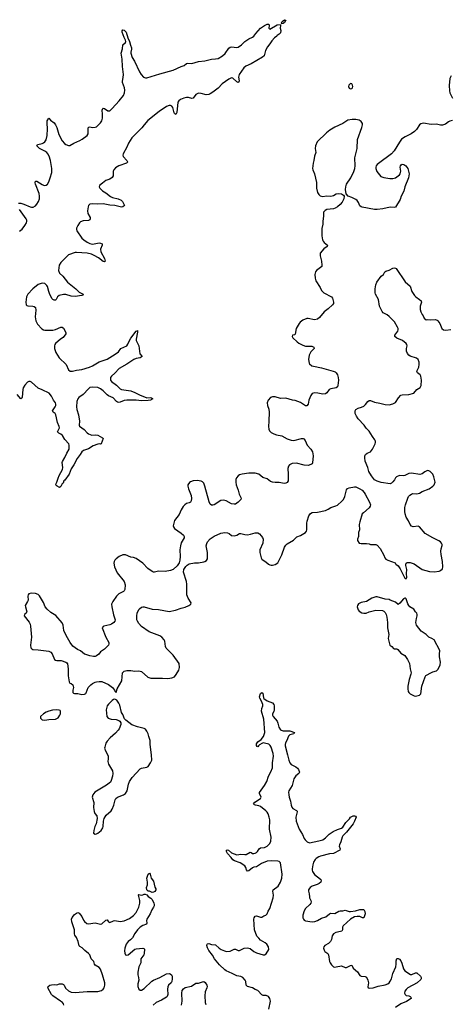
# Model space of a CAD drawing. Header units: inches. Extents: x 2005975 to 2217453, y 644152 to 846769.
# Tile 130 of 162: x 2101370 to 2107876, y 823763 to 838637. Entities that reach past the tile are written whole.
import ezdxf

# ---------------------------------------------------------------- set-up
doc = ezdxf.new("R2010")
doc.units = ezdxf.units.IN
doc.header["$MEASUREMENT"] = 0
doc.layers.add('C1802', color=7, linetype='Continuous')
doc.layers.add('C1803', color=7, linetype='Continuous')

msp = doc.modelspace()

# ---------------------------------------------------------------- linework, layer by layer
at = {"layer": 'C1802', "color": 6}
for points, elevation in [([(2102938, 830000), (2102870, 829965), (2102833, 829930), (2102777, 829850), (2102759, 829810), (2102761, 829770), (2102787, 829647), (2102812, 829570), (2102808, 829550), (2102791, 829529), (2102756, 829504), (2102730, 829494), (2102644, 829476), (2102630, 829470), (2102615, 829450), (2102672, 829310), (2102715, 829230), (2102719, 829210), (2102713, 829190), (2102652, 829130), (2102593, 829090), (2102565, 829050), (2102530, 829025), (2102510, 829017), (2102484, 829016), (2102430, 829025), (2102370, 829045), (2102350, 829055), (2102290, 829102), (2102244, 829124), (2102174, 829174), (2102131, 829230), (2102072, 829332), (2102039, 829410), (2102028, 829490), (2102010, 829524), (2101916, 829636), (2101841, 829681), (2101786, 829730), (2101757, 829770), (2101732, 829832), (2101670, 829932), (2101650, 829952), (2101610, 829970), (2101550, 829976), (2101510, 829964), (2101499, 829950), (2101493, 829930), (2101497, 829870), (2101490, 829850), (2101455, 829790), (2101457, 829770), (2101479, 829690), (2101470, 829670), (2101442, 829650), (2101438, 829630), (2101514, 829534), (2101527, 829507), (2101535, 829475), (2101550, 829310), (2101536, 829190), (2101541, 829150), (2101553, 829133), (2101570, 829124), (2101650, 829119), (2101810, 829100), (2101841, 829081), (2101859, 829059), (2101894, 828970), (2101910, 828961), (2101930, 828958), (2101995, 828955), (2102070, 828933), (2102083, 828923), (2102092, 828908), (2102104, 828830), (2102104, 828724), (2102117, 828637), (2102130, 828616), (2102150, 828611), (2102174, 828590), (2102181, 828550), (2102174, 828510), (2102174, 828474), (2102184, 828464), (2102199, 828459), (2102250, 828456), (2102310, 828445), (2102351, 828449), (2102370, 828460), (2102377, 828470), (2102406, 828550), (2102446, 828590), (2102470, 828608), (2102510, 828628), (2102530, 828636), (2102570, 828642), (2102610, 828639), (2102710, 828593), (2102771, 828550), (2102803, 828510), (2102810, 828492), (2102830, 828474), (2102845, 828530), (2102916, 828650), (2102925, 828770), (2102950, 828796), (2102990, 828805), (2103050, 828808), (2103110, 828796), (2103170, 828802), (2103210, 828793), (2103306, 828706), (2103350, 828689), (2103529, 828689), (2103610, 828685), (2103670, 828695), (2103708, 828712), (2103737, 828743), (2103775, 828810), (2103785, 828850), (2103781, 828910), (2103690, 829036), (2103584, 829144), (2103573, 829170), (2103561, 829250), (2103552, 829270), (2103519, 829310), (2103490, 829330), (2103329, 829389), (2103211, 829470), (2103170, 829516), (2103148, 829550), (2103142, 829570), (2103139, 829630), (2103147, 829670), (2103170, 829725), (2103181, 829739), (2103210, 829761), (2103230, 829768), (2103250, 829767), (2103370, 829730), (2103470, 829727), (2103630, 829697), (2103724, 829716), (2103810, 829748), (2103870, 829761), (2103927, 829790), (2103955, 829810), (2103961, 829830), (2103917, 829897), (2103898, 829950), (2103894, 829990), (2103894, 830000)], 400), ([(2105136, 823690), (2105160, 823810), (2105152, 823850), (2105130, 823881), (2105096, 823896), (2105050, 823896), (2105040, 823900), (2105028, 823908), (2104970, 823972), (2104929, 823989), (2104890, 824013), (2104810, 824034), (2104793, 824053), (2104787, 824107), (2104778, 824130), (2104744, 824170), (2104710, 824182), (2104650, 824191), (2104583, 824230), (2104490, 824270), (2104470, 824283), (2104390, 824358), (2104313, 824450), (2104283, 824503), (2104230, 824576), (2104210, 824614), (2104198, 824650), (2104201, 824670), (2104210, 824679), (2104230, 824680), (2104270, 824665), (2104330, 824660), (2104385, 824610), (2104413, 824593), (2104463, 824570), (2104497, 824563), (2104550, 824565), (2104610, 824596), (2104630, 824595), (2104670, 824577), (2104690, 824578), (2104763, 824610), (2104810, 824617), (2104850, 824605), (2104910, 824562), (2104950, 824542), (2105050, 824513), (2105070, 824512), (2105096, 824524), (2105136, 824590), (2105129, 824630), (2105103, 824670), (2105080, 824690), (2105010, 824733), (2104981, 824761), (2104955, 824795), (2104920, 824890), (2104907, 825050), (2104911, 825070), (2104930, 825097), (2104950, 825100), (2105010, 825080), (2105030, 825080), (2105061, 825099), (2105091, 825109), (2105110, 825129), (2105126, 825170), (2105149, 825211), (2105201, 825370), (2105204, 825410), (2105195, 825470), (2105199, 825490), (2105274, 825550), (2105309, 825610), (2105333, 825670), (2105334, 825730), (2105310, 825898), (2105290, 825921), (2105270, 825925), (2105170, 825932), (2105110, 825925), (2105023, 825890), (2104950, 825839), (2104910, 825833), (2104890, 825824), (2104830, 825781), (2104810, 825775), (2104795, 825795), (2104786, 825830), (2104770, 825854), (2104701, 825901), (2104617, 825930), (2104590, 825945), (2104563, 825983), (2104510, 826040), (2104495, 826070), (2104497, 826090), (2104510, 826095), (2104527, 826090), (2104570, 826050), (2104650, 826021), (2104710, 826030), (2104770, 826024), (2104790, 826026), (2104850, 826061), (2104870, 826055), (2104890, 826042), (2104910, 826039), (2104930, 826044), (2104950, 826055), (2104965, 826070), (2104990, 826113), (2105010, 826129), (2105070, 826131), (2105107, 826150), (2105148, 826190), (2105167, 826230), (2105168, 826290), (2105147, 826407), (2105148, 826550), (2105141, 826590), (2105122, 826642), (2105108, 826668), (2105090, 826687), (2105010, 826750), (2104983, 826763), (2104932, 826772), (2104917, 826777), (2104902, 826790), (2104925, 826815), (2105010, 826870), (2105017, 826890), (2104991, 826950), (2104995, 826965), (2105070, 827070), (2105102, 827130), (2105130, 827210), (2105167, 827273), (2105190, 827336), (2105191, 827410), (2105207, 827510), (2105202, 827550), (2105168, 827648), (2105155, 827675), (2105133, 827693), (2105070, 827710), (2105050, 827711), (2105030, 827705), (2104996, 827684), (2104980, 827670), (2104970, 827652), (2104959, 827659), (2104950, 827675), (2104950, 827696), (2104967, 827730), (2105019, 827761), (2105056, 827810), (2105074, 827870), (2105057, 828070), (2105026, 828190), (2105028, 828230), (2105043, 828270), (2105043, 828290), (2105024, 828344), (2105000, 828390), (2104996, 828410), (2105010, 828460), (2105030, 828474), (2105042, 828462), (2105053, 828393), (2105061, 828381), (2105108, 828348), (2105190, 828315), (2105210, 828292), (2105215, 828270), (2105215, 828210), (2105210, 828186), (2105192, 828150), (2105191, 828130), (2105202, 828110), (2105259, 828039), (2105272, 828010), (2105288, 827948), (2105309, 827910), (2105322, 827902), (2105350, 827896), (2105450, 827893), (2105522, 827870), (2105510, 827850), (2105450, 827834), (2105430, 827813), (2105406, 827750), (2105386, 827714), (2105379, 827690), (2105379, 827670), (2105419, 827530), (2105435, 827450), (2105450, 827412), (2105470, 827388), (2105544, 827350), (2105570, 827330), (2105583, 827310), (2105596, 827270), (2105588, 827252), (2105544, 827216), (2105512, 827170), (2105487, 827070), (2105439, 826990), (2105434, 826970), (2105435, 826930), (2105442, 826890), (2105463, 826830), (2105472, 826770), (2105481, 826741), (2105499, 826719), (2105553, 826693), (2105562, 826682), (2105565, 826670), (2105543, 826590), (2105546, 826530), (2105591, 826410), (2105643, 826330), (2105669, 826270), (2105683, 826250), (2105716, 826216), (2105750, 826204), (2105890, 826232), (2105950, 826249), (2105990, 826276), (2106045, 826335), (2106104, 826376), (2106170, 826406), (2106230, 826425), (2106250, 826437), (2106300, 826510), (2106354, 826566), (2106370, 826591), (2106410, 826610), (2106430, 826611), (2106443, 826603), (2106452, 826590), (2106429, 826530), (2106409, 826490), (2106310, 826366), (2106255, 826310), (2106243, 826290), (2106221, 826219), (2106201, 826170), (2106199, 826150), (2106211, 826110), (2106207, 826090), (2106110, 826043), (2106050, 826038), (2105917, 826003), (2105888, 825992), (2105852, 825968), (2105834, 825950), (2105809, 825910), (2105798, 825870), (2105791, 825810), (2105790, 825790), (2105796, 825770), (2105824, 825724), (2105915, 825655), (2105921, 825650), (2105926, 825630), (2105918, 825610), (2105893, 825587), (2105866, 825574), (2105790, 825550), (2105761, 825530), (2105743, 825510), (2105735, 825490), (2105735, 825470), (2105746, 825430), (2105748, 825388), (2105751, 825370), (2105771, 825330), (2105773, 825310), (2105767, 825290), (2105753, 825270), (2105690, 825210), (2105670, 825174), (2105649, 825110), (2105650, 825070), (2105659, 825050), (2105670, 825036), (2105690, 825025), (2105789, 825009), (2105830, 825014), (2105870, 825029), (2105930, 825064), (2105994, 825086), (2106050, 825132), (2106070, 825139), (2106130, 825136), (2106190, 825170), (2106210, 825174), (2106250, 825173), (2106290, 825185), (2106350, 825167), (2106370, 825166), (2106445, 825175), (2106510, 825195), (2106570, 825193), (2106585, 825165), (2106590, 825130), (2106570, 825068), (2106550, 825067), (2106510, 825089), (2106471, 825091), (2106430, 825083), (2106369, 825051), (2106258, 824950), (2106246, 824930), (2106245, 824890), (2106237, 824870), (2106217, 824863), (2106146, 824850), (2106110, 824830), (2106090, 824796), (2106079, 824741), (2106065, 824710), (2106037, 824683), (2105980, 824650), (2105965, 824630), (2105961, 824610), (2105970, 824579), (2105983, 824563), (2106025, 824530), (2106036, 824510), (2106052, 824410), (2106060, 824390), (2106081, 824361), (2106110, 824331), (2106126, 824326), (2106150, 824327), (2106230, 824343), (2106290, 824318), (2106310, 824320), (2106370, 824351), (2106390, 824356), (2106410, 824310), (2106473, 824253), (2106510, 824200), (2106530, 824187), (2106590, 824184), (2106612, 824172), (2106629, 824130), (2106638, 824090), (2106628, 824028), (2106633, 824013), (2106650, 824005), (2106710, 824013), (2106785, 824035), (2106890, 824055), (2106930, 824073), (2106950, 824088), (2106970, 824112), (2106990, 824150), (2107009, 824230), (2107054, 824330), (2107059, 824370), (2107058, 824422), (2107070, 824456), (2107090, 824457), (2107110, 824446), (2107130, 824421), (2107146, 824386), (2107170, 824301), (2107190, 824269), (2107275, 824215), (2107294, 824214), (2107350, 824238), (2107370, 824239), (2107427, 824187), (2107438, 824170), (2107437, 824150), (2107430, 824140), (2107375, 824090), (2107234, 824010), (2107210, 823987), (2107190, 823960), (2107184, 823930), (2107192, 823910), (2107210, 823898), (2107250, 823890), (2107270, 823879), (2107281, 823870), (2107286, 823850), (2107213, 823807), (2107130, 823770), (2107050, 823715)], 300), ([(2102035, 823750), (2102031, 823770), (2102015, 823790), (2101989, 823810), (2101869, 823890), (2101851, 823910), (2101798, 824010), (2101803, 824030), (2101828, 824050), (2101850, 824059), (2101890, 824062), (2101930, 824055), (2101974, 824070), (2102010, 824073), (2102030, 824064), (2102042, 824050), (2102065, 824005), (2102106, 823966), (2102146, 823946), (2102210, 823939), (2102390, 823957), (2102550, 823955), (2102606, 823974), (2102632, 823990), (2102649, 824011), (2102658, 824050), (2102655, 824090), (2102624, 824210), (2102592, 824292), (2102570, 824318), (2102513, 824353), (2102503, 824370), (2102491, 824411), (2102452, 824452), (2102430, 824510), (2102410, 824533), (2102355, 824575), (2102315, 824615), (2102277, 824637), (2102268, 824648), (2102252, 824710), (2102227, 824770), (2102205, 824810), (2102198, 824830), (2102199, 824890), (2102158, 825010), (2102155, 825050), (2102164, 825076), (2102181, 825099), (2102200, 825120), (2102230, 825142), (2102250, 825148), (2102270, 825139), (2102308, 825088), (2102334, 825034), (2102350, 825012), (2102386, 824986), (2102410, 824981), (2102510, 824993), (2102590, 824972), (2102610, 824977), (2102670, 825036), (2102690, 825040), (2102710, 825008), (2102730, 824999), (2102790, 825024), (2102810, 825028), (2102890, 825013), (2102950, 825024), (2103030, 825059), (2103090, 825106), (2103130, 825150), (2103171, 825230), (2103187, 825290), (2103188, 825330), (2103168, 825392), (2103165, 825415), (2103170, 825420), (2103210, 825413), (2103230, 825416), (2103250, 825426), (2103266, 825426), (2103290, 825415), (2103310, 825393), (2103350, 825365), (2103370, 825345), (2103396, 825290), (2103403, 825270), (2103402, 825250), (2103394, 825230), (2103368, 825192), (2103340, 825130), (2103289, 825050), (2103285, 825030), (2103293, 824990), (2103286, 824974), (2103230, 824956), (2103190, 824929), (2103150, 824890), (2103110, 824834), (2103073, 824767), (2103044, 824736), (2103010, 824710), (2102977, 824670), (2102957, 824610), (2102953, 824570), (2102957, 824537), (2102970, 824510), (2102990, 824504), (2103010, 824513), (2103110, 824597), (2103130, 824603), (2103229, 824609), (2103245, 824605), (2103254, 824594), (2103251, 824530), (2103245, 824510), (2103203, 824450), (2103199, 824390), (2103170, 824330), (2103153, 824250), (2103153, 824210), (2103166, 824166), (2103170, 824130), (2103157, 824070), (2103155, 824030), (2103170, 823990), (2103190, 823977), (2103210, 823978), (2103250, 824000), (2103369, 824111), (2103390, 824126), (2103490, 824167), (2103590, 824224), (2103630, 824231), (2103646, 824226), (2103665, 824210), (2103674, 824190), (2103675, 824150), (2103669, 824110), (2103658, 824090), (2103621, 824050), (2103611, 824029), (2103606, 823990), (2103610, 823910), (2103599, 823881), (2103590, 823869), (2103514, 823826), (2103430, 823790), (2103386, 823750)], 300), ([(2103814, 823750), (2103823, 823810), (2103820, 823930), (2103827, 823970), (2103843, 823997), (2103870, 824015), (2103964, 824036), (2104030, 824082), (2104070, 824085), (2104130, 824104), (2104150, 824107), (2104171, 824091), (2104197, 824050), (2104203, 824030), (2104200, 824010), (2104174, 823950), (2104167, 823893), (2104173, 823790), (2104181, 823761)], 300)]:
    msp.add_lwpolyline(points, dxfattribs=dict(at, elevation=elevation))
for points, elevation in [([(2106770, 829921), (2106750, 829920), (2106690, 829898), (2106610, 829846), (2106530, 829834), (2106490, 829815), (2106472, 829790), (2106469, 829770), (2106474, 829750), (2106484, 829724), (2106501, 829701), (2106539, 829679), (2106570, 829670), (2106607, 829673), (2106650, 829690), (2106730, 829713), (2106750, 829715), (2106850, 829710), (2106870, 829701), (2106890, 829681), (2106905, 829650), (2106916, 829610), (2106926, 829530), (2106925, 829450), (2106945, 829350), (2106939, 829290), (2106965, 829190), (2106992, 829170), (2107018, 829138), (2107030, 829131), (2107070, 829135), (2107085, 829125), (2107127, 829070), (2107190, 829031), (2107230, 828971), (2107259, 828910), (2107268, 828830), (2107284, 828770), (2107282, 828750), (2107255, 828670), (2107237, 828570), (2107233, 828530), (2107240, 828490), (2107250, 828473), (2107270, 828455), (2107330, 828422), (2107350, 828417), (2107390, 828427), (2107410, 828434), (2107430, 828451), (2107444, 828570), (2107496, 828710), (2107508, 828730), (2107590, 828778), (2107610, 828786), (2107670, 828799), (2107694, 828826), (2107722, 828890), (2107730, 828930), (2107714, 829010), (2107711, 829050), (2107717, 829110), (2107630, 829269), (2107597, 829290), (2107551, 829311), (2107512, 829350), (2107438, 829398), (2107367, 829490), (2107358, 829510), (2107356, 829530), (2107363, 829590), (2107375, 829630), (2107376, 829650), (2107370, 829670), (2107349, 829690), (2107323, 829730), (2107267, 829767), (2107250, 829786), (2107235, 829815), (2107210, 829889), (2107197, 829897), (2107190, 829899), (2107170, 829889), (2107116, 829824), (2107090, 829801), (2107050, 829836), (2106969, 829870), (2106950, 829876), (2106890, 829882)], 400), ([(2102810, 828372), (2102790, 828368), (2102770, 828355), (2102710, 828296), (2102694, 828270), (2102679, 828210), (2102688, 828110), (2102707, 828087), (2102750, 828071), (2102830, 828064), (2102870, 828050), (2102882, 828042), (2102897, 828017), (2102897, 827990), (2102873, 827927), (2102858, 827902), (2102819, 827861), (2102737, 827790), (2102690, 827739), (2102674, 827710), (2102655, 827650), (2102653, 827630), (2102665, 827590), (2102697, 827537), (2102707, 827510), (2102709, 827471), (2102701, 827430), (2102705, 827410), (2102712, 827390), (2102773, 827290), (2102779, 827250), (2102775, 827210), (2102755, 827145), (2102740, 827120), (2102684, 827076), (2102508, 826970), (2102478, 826930), (2102466, 826890), (2102493, 826810), (2102486, 826734), (2102496, 826676), (2102507, 826647), (2102534, 826610), (2102540, 826570), (2102527, 826490), (2102508, 826450), (2102491, 826391), (2102488, 826350), (2102510, 826334), (2102530, 826336), (2102550, 826346), (2102601, 826390), (2102628, 826430), (2102633, 826450), (2102636, 826530), (2102647, 826570), (2102679, 826621), (2102750, 826684), (2102769, 826710), (2102793, 826770), (2102811, 826850), (2102823, 826870), (2102850, 826894), (2102937, 826930), (2102970, 826950), (2102996, 826990), (2103014, 827090), (2103029, 827130), (2103068, 827190), (2103190, 827321), (2103212, 827332), (2103290, 827345), (2103310, 827358), (2103349, 827411), (2103367, 827453), (2103363, 827530), (2103343, 827690), (2103344, 827750), (2103320, 827810), (2103312, 827850), (2103292, 827890), (2103270, 827917), (2103250, 827930), (2103150, 827955), (2103066, 827986), (2102973, 828053), (2102955, 828075), (2102930, 828139), (2102910, 828170), (2102882, 828282), (2102870, 828310), (2102839, 828359)], 400), ([(2101930, 828212), (2101866, 828206), (2101810, 828193), (2101770, 828176), (2101730, 828152), (2101686, 828110), (2101686, 828086), (2101710, 828063), (2101750, 828056), (2101810, 828067), (2101910, 828072), (2101950, 828091), (2101979, 828130), (2101986, 828150), (2101989, 828189), (2101981, 828201), (2101969, 828209)], 400), ([(2103370, 825454), (2103330, 825470), (2103310, 825473), (2103289, 825490), (2103287, 825530), (2103299, 825570), (2103302, 825610), (2103292, 825670), (2103310, 825731), (2103330, 825745), (2103341, 825730), (2103358, 825670), (2103390, 825623), (2103414, 825534), (2103426, 825510), (2103429, 825490), (2103410, 825465), (2103390, 825455)], 300)]:
    msp.add_lwpolyline(points, close=True, dxfattribs=dict(at, elevation=elevation))
at = {"layer": 'C1803', "color": 6}
for points, elevation in [([(2105330, 838575), (2105323, 838583), (2105324, 838590), (2105338, 838610), (2105370, 838637), (2105390, 838631), (2105370, 838593), (2105350, 838578)], 300), ([(2106370, 837671), (2106342, 837650), (2106336, 837630), (2106350, 837602), (2106370, 837593), (2106390, 837599), (2106398, 837610), (2106403, 837630), (2106400, 837650), (2106390, 837666)], 400)]:
    msp.add_lwpolyline(points, close=True, dxfattribs=dict(at, elevation=elevation))
for points, elevation in [([(2101353, 835867), (2101390, 835865), (2101435, 835850), (2101528, 835808), (2101550, 835804), (2101573, 835807), (2101610, 835827), (2101631, 835850), (2101655, 835890), (2101668, 835930), (2101671, 835969), (2101664, 836010), (2101608, 836150), (2101605, 836175), (2101610, 836199), (2101630, 836200), (2101710, 836145), (2101730, 836135), (2101750, 836133), (2101770, 836138), (2101790, 836154), (2101810, 836190), (2101833, 836250), (2101856, 836330), (2101858, 836390), (2101837, 836510), (2101817, 836577), (2101798, 836610), (2101779, 836630), (2101750, 836650), (2101672, 836690), (2101631, 836730), (2101638, 836750), (2101646, 836754), (2101710, 836767), (2101730, 836776), (2101750, 836791), (2101770, 836823), (2101785, 836890), (2101793, 836990), (2101787, 837073), (2101788, 837110), (2101810, 837150), (2101838, 837118), (2101890, 837077), (2101910, 837049), (2101931, 837010), (2101963, 836903), (2102010, 836809), (2102048, 836768), (2102070, 836752), (2102110, 836735), (2102130, 836736), (2102188, 836772), (2102281, 836810), (2102315, 836830), (2102390, 836890), (2102405, 836915), (2102404, 836990), (2102410, 837015), (2102430, 837019), (2102470, 837010), (2102510, 837012), (2102530, 837021), (2102590, 837078), (2102611, 837110), (2102621, 837150), (2102624, 837210), (2102616, 837270), (2102625, 837295), (2102630, 837299), (2102650, 837295), (2102702, 837262), (2102730, 837262), (2102770, 837295), (2102875, 837410), (2102937, 837490), (2102953, 837530), (2102958, 837570), (2102952, 837610), (2102922, 837690), (2102922, 837710), (2102935, 837765), (2102940, 837810), (2102923, 837930), (2102920, 838040), (2102905, 838130), (2102923, 838197), (2102930, 838258), (2102969, 838291), (2102972, 838310), (2102969, 838330), (2102947, 838367), (2102920, 838450), (2102921, 838470), (2102930, 838482), (2102950, 838477), (2102978, 838450), (2103004, 838364), (2103028, 838310), (2103043, 838250), (2103061, 838210), (2103061, 838190), (2103049, 838149), (2103051, 838130), (2103070, 838068), (2103106, 838010), (2103182, 837850), (2103207, 837807), (2103240, 837770), (2103270, 837758), (2103290, 837759), (2103490, 837820), (2103690, 837873), (2103810, 837929), (2103856, 837944), (2103890, 837974), (2103910, 837978), (2103970, 837976), (2104070, 838005), (2104170, 838018), (2104270, 838043), (2104330, 838044), (2104370, 838052), (2104433, 838090), (2104474, 838126), (2104530, 838207), (2104550, 838224), (2104572, 838228), (2104650, 838217), (2104670, 838223), (2104721, 838259), (2104770, 838310), (2104833, 838350), (2104890, 838373), (2104909, 838390), (2104938, 838430), (2105010, 838511), (2105070, 838551), (2105110, 838571), (2105134, 838570), (2105142, 838550), (2105136, 838510), (2105150, 838496), (2105261, 838559), (2105305, 838565), (2105311, 838551), (2105308, 838510), (2105316, 838476), (2105310, 838441), (2105290, 838420), (2105261, 838399), (2105256, 838390), (2105218, 838362), (2105181, 838319), (2105150, 838270), (2105112, 838228), (2105085, 838170), (2105066, 838090), (2105039, 838070), (2104869, 837970), (2104786, 837934), (2104756, 837910), (2104684, 837810), (2104678, 837770), (2104685, 837715), (2104674, 837690), (2104670, 837688), (2104650, 837697), (2104593, 837753), (2104570, 837757), (2104530, 837738), (2104430, 837669), (2104370, 837603), (2104290, 837541), (2104250, 837516), (2104230, 837507), (2104190, 837502), (2104110, 837524), (2104070, 837526), (2104030, 837507), (2103989, 837451), (2103970, 837448), (2103920, 837460), (2103890, 837461), (2103850, 837452), (2103799, 837430), (2103773, 837410), (2103762, 837390), (2103744, 837236), (2103730, 837204), (2103710, 837218), (2103704, 837230), (2103682, 837310), (2103670, 837330), (2103650, 837341), (2103630, 837341), (2103590, 837328), (2103479, 837250), (2103308, 837112), (2103250, 837050), (2103215, 837005), (2103064, 836850), (2103012, 836770), (2102987, 836713), (2102932, 836610), (2102927, 836590), (2102932, 836570), (2102988, 836510), (2102999, 836490), (2102997, 836483), (2102985, 836470), (2102870, 836430), (2102819, 836401), (2102792, 836370), (2102783, 836350), (2102782, 836278), (2102768, 836252), (2102732, 836230), (2102674, 836206), (2102621, 836170), (2102574, 836130), (2102569, 836110), (2102581, 836090), (2102621, 836050), (2102670, 836020), (2102744, 835964), (2102771, 835951), (2102860, 835930), (2102902, 835910), (2102926, 835890), (2102955, 835830), (2102931, 835810), (2102910, 835805), (2102810, 835828), (2102730, 835835), (2102630, 835854), (2102550, 835852), (2102470, 835857), (2102432, 835850), (2102411, 835830), (2102403, 835810), (2102394, 835750), (2102402, 835710), (2102436, 835650), (2102437, 835630), (2102430, 835615), (2102410, 835604), (2102330, 835597), (2102290, 835582), (2102275, 835570), (2102249, 835530), (2102230, 835490), (2102228, 835470), (2102233, 835450), (2102310, 835335), (2102338, 835310), (2102390, 835275), (2102430, 835254), (2102470, 835244), (2102570, 835265), (2102590, 835262), (2102618, 835250), (2102619, 835230), (2102593, 835170), (2102594, 835130), (2102654, 835030), (2102663, 834990), (2102650, 834979), (2102630, 834986), (2102561, 835041), (2102496, 835076), (2102453, 835093), (2102390, 835108), (2102230, 835122), (2102210, 835119), (2102110, 835085), (2101990, 834971), (2101967, 834930), (2101957, 834850), (2101970, 834809), (2102021, 834761), (2102095, 834670), (2102220, 834570), (2102270, 834522), (2102331, 834490), (2102322, 834478), (2102310, 834470), (2102210, 834458), (2102150, 834463), (2102070, 834484), (2102030, 834485), (2101969, 834470), (2101943, 834450), (2101923, 834410), (2101910, 834402), (2101890, 834402), (2101871, 834411), (2101862, 834422), (2101826, 834486), (2101809, 834529), (2101790, 834606), (2101782, 834622), (2101750, 834650), (2101710, 834659), (2101650, 834636), (2101570, 834573), (2101493, 834490), (2101473, 834450), (2101465, 834370), (2101469, 834329), (2101479, 834319), (2101493, 834313), (2101571, 834311), (2101590, 834304), (2101608, 834290), (2101616, 834250), (2101603, 834150), (2101613, 834090), (2101639, 834039), (2101706, 833966), (2101730, 833950), (2101750, 833945), (2101825, 833945), (2101870, 833948), (2101910, 833958), (2101990, 833992), (2102010, 833994), (2102030, 833979), (2102068, 833910), (2102068, 833890), (2102025, 833835), (2101987, 833810), (2101910, 833744), (2101901, 833730), (2101897, 833710), (2101898, 833670), (2101919, 833610), (2101965, 833530), (2102072, 833430), (2102108, 833350), (2102134, 833330), (2102170, 833327), (2102230, 833344), (2102310, 833355), (2102426, 833390), (2102470, 833410), (2102570, 833469), (2102690, 833509), (2102815, 833585), (2102861, 833619), (2102898, 833670), (2102990, 833712), (2103006, 833734), (2103028, 833790), (2103050, 833827), (2103130, 833934), (2103145, 833935), (2103150, 833941), (2103150, 833915), (2103129, 833811), (2103132, 833792), (2103170, 833708), (2103185, 833590), (2103222, 833550), (2103191, 833530), (2103130, 833520), (2103096, 833504), (2102990, 833431), (2102874, 833366), (2102810, 833298), (2102756, 833250), (2102743, 833230), (2102740, 833210), (2102744, 833190), (2102758, 833170), (2102835, 833115), (2102890, 833061), (2102910, 833050), (2103048, 833030), (2103110, 833006), (2103190, 832964), (2103258, 832938), (2103290, 832927), (2103350, 832928), (2103383, 832910), (2103347, 832890), (2103310, 832886), (2103210, 832881), (2103130, 832891), (2102991, 832891), (2102950, 832882), (2102890, 832858), (2102870, 832856), (2102850, 832861), (2102835, 832870), (2102784, 832924), (2102710, 832956), (2102690, 832970), (2102631, 833031), (2102590, 833063), (2102550, 833081), (2102470, 833086), (2102430, 833079), (2102410, 833063), (2102330, 832974), (2102266, 832930), (2102251, 832910), (2102235, 832870), (2102228, 832790), (2102234, 832750), (2102260, 832670), (2102273, 832570), (2102268, 832510), (2102275, 832495), (2102345, 832445), (2102390, 832396), (2102410, 832381), (2102461, 832361), (2102516, 832364), (2102550, 832359), (2102621, 832321), (2102631, 832310), (2102602, 832230), (2102590, 832226), (2102570, 832232), (2102550, 832227), (2102481, 832199), (2102410, 832156), (2102333, 832127), (2102309, 832111), (2102286, 832070), (2102241, 832010), (2102190, 831914), (2102148, 831850), (2102117, 831770), (2102050, 831681), (2102037, 831670), (2102025, 831635), (2102010, 831625), (2101990, 831585), (2101970, 831572), (2101935, 831590), (2101922, 831602), (2101917, 831610), (2101920, 831630), (2101933, 831650), (2101950, 831710), (2101966, 831750), (2102017, 831843), (2102022, 831870), (2102013, 831950), (2102017, 831963), (2102055, 832025), (2102081, 832090), (2102117, 832150), (2102120, 832210), (2102114, 832230), (2102050, 832297), (2102015, 832355), (2101990, 832377), (2101963, 832390), (2101944, 832410), (2101970, 832470), (2101969, 832490), (2101941, 832550), (2101918, 832670), (2101908, 832688), (2101874, 832710), (2101865, 832730), (2101905, 832790), (2101915, 832810), (2101918, 832830), (2101912, 832850), (2101882, 832890), (2101850, 832952), (2101815, 832995), (2101710, 833047), (2101650, 833071), (2101550, 833162), (2101530, 833172), (2101510, 833173), (2101490, 833161), (2101450, 833118), (2101423, 833077), (2101416, 833050), (2101407, 832933), (2101401, 832919), (2101390, 832911), (2101333, 832973)], 300), ([(2107887, 837790), (2107870, 837750), (2107859, 837641), (2107862, 837562), (2107870, 837530), (2107907, 837450)], 400), ([(2107910, 837116), (2107870, 837104), (2107850, 837095), (2107802, 837058), (2107757, 837043), (2107730, 837044), (2107670, 837060), (2107587, 837053), (2107470, 837072), (2107430, 837064), (2107410, 837049), (2107363, 836977), (2107333, 836947), (2107285, 836915), (2107193, 836870), (2107140, 836830), (2107110, 836789), (2107030, 836658), (2106990, 836609), (2106790, 836466), (2106770, 836450), (2106756, 836430), (2106749, 836410), (2106750, 836390), (2106766, 836346), (2106826, 836270), (2106870, 836252), (2106964, 836236), (2107010, 836238), (2107050, 836248), (2107108, 836292), (2107121, 836310), (2107126, 836330), (2107127, 836350), (2107120, 836410), (2107122, 836430), (2107134, 836446), (2107150, 836453), (2107176, 836450), (2107204, 836430), (2107236, 836390), (2107256, 836310), (2107247, 836250), (2107190, 836110), (2107174, 836046), (2107132, 835970), (2107121, 835919), (2107050, 835804), (2107030, 835801), (2106970, 835806), (2106858, 835782), (2106770, 835772), (2106730, 835772), (2106545, 835805), (2106529, 835810), (2106510, 835824), (2106490, 835874), (2106470, 835905), (2106450, 835921), (2106390, 835953), (2106333, 835973), (2106304, 836004), (2106292, 836070), (2106296, 836110), (2106310, 836150), (2106371, 836250), (2106417, 836343), (2106435, 836390), (2106440, 836430), (2106433, 836550), (2106467, 836690), (2106472, 836828), (2106539, 837010), (2106548, 837050), (2106550, 837070), (2106530, 837100), (2106499, 837119), (2106450, 837131), (2106391, 837131), (2106330, 837120), (2106253, 837067), (2106130, 837015), (2106055, 836970), (2106004, 836930), (2105866, 836794), (2105839, 836730), (2105835, 836690), (2105843, 836630), (2105826, 836574), (2105815, 836510), (2105802, 836470), (2105793, 836390), (2105797, 836370), (2105822, 836310), (2105856, 836176), (2105857, 836090), (2105870, 836027), (2105890, 835995), (2105910, 835976), (2105947, 835967), (2106010, 835974), (2106070, 835970), (2106110, 835983), (2106150, 836004), (2106190, 836014), (2106230, 836006), (2106265, 835985), (2106272, 835970), (2106267, 835930), (2106241, 835879), (2106210, 835844), (2106170, 835809), (2106138, 835790), (2106110, 835781), (2106011, 835769), (2105984, 835756), (2105958, 835730), (2105959, 835670), (2105948, 835592), (2105948, 835550), (2105936, 835484), (2105935, 835370), (2105944, 835310), (2105955, 835290), (2105971, 835270), (2106023, 835230), (2106016, 835210), (2105964, 835176), (2105909, 835110), (2105909, 835070), (2105932, 834990), (2105937, 834930), (2105933, 834910), (2105853, 834847), (2105842, 834830), (2105830, 834786), (2105833, 834733), (2105845, 834690), (2105910, 834590), (2105930, 834547), (2105967, 834510), (2106083, 834450), (2106096, 834430), (2106110, 834370), (2106109, 834350), (2106094, 834330), (2106030, 834268), (2105970, 834225), (2105902, 834138), (2105870, 834112), (2105825, 834105), (2105730, 834124), (2105710, 834121), (2105650, 834096), (2105610, 834070), (2105592, 834048), (2105546, 833970), (2105534, 833886), (2105524, 833876), (2105490, 833873), (2105487, 833850), (2105496, 833830), (2105562, 833770), (2105590, 833750), (2105650, 833719), (2105690, 833706), (2105785, 833705), (2105816, 833690), (2105817, 833670), (2105770, 833620), (2105744, 833570), (2105735, 833505), (2105742, 833450), (2105750, 833436), (2105785, 833410), (2105810, 833401), (2105930, 833379), (2106108, 833328), (2106136, 833316), (2106150, 833302), (2106170, 833270), (2106182, 833230), (2106185, 833190), (2106178, 833110), (2106171, 833089), (2106150, 833075), (2106070, 833062), (2106047, 833053), (2106010, 833000), (2105990, 832986), (2105950, 832981), (2105877, 832997), (2105830, 833001), (2105791, 832989), (2105770, 832962), (2105739, 832890), (2105730, 832827), (2105710, 832804), (2105690, 832804), (2105612, 832852), (2105530, 832885), (2105490, 832892), (2105390, 832918), (2105310, 832917), (2105230, 832942), (2105190, 832941), (2105159, 832930), (2105123, 832890), (2105108, 832850), (2105115, 832810), (2105134, 832754), (2105139, 832710), (2105135, 832570), (2105128, 832490), (2105134, 832450), (2105145, 832425), (2105170, 832402), (2105210, 832381), (2105248, 832368), (2105333, 832353), (2105410, 832306), (2105470, 832285), (2105510, 832281), (2105630, 832312), (2105651, 832311), (2105664, 832304), (2105681, 832281), (2105712, 832212), (2105770, 832149), (2105795, 832110), (2105804, 832050), (2105796, 831944), (2105787, 831930), (2105770, 831917), (2105730, 831905), (2105670, 831908), (2105550, 831939), (2105489, 831931), (2105447, 831913), (2105430, 831890), (2105423, 831857), (2105428, 831770), (2105426, 831670), (2105414, 831646), (2105390, 831635), (2105367, 831633), (2105290, 831646), (2105230, 831645), (2105189, 831649), (2105162, 831662), (2105110, 831702), (2105043, 831723), (2104981, 831770), (2104930, 831787), (2104830, 831786), (2104730, 831771), (2104690, 831760), (2104670, 831748), (2104644, 831716), (2104636, 831690), (2104637, 831650), (2104642, 831610), (2104671, 831530), (2104686, 831470), (2104715, 831410), (2104713, 831390), (2104673, 831347), (2104630, 831318), (2104610, 831316), (2104570, 831324), (2104490, 831367), (2104450, 831381), (2104410, 831372), (2104310, 831308), (2104290, 831302), (2104270, 831305), (2104250, 831320), (2104233, 831353), (2104170, 831592), (2104150, 831636), (2104130, 831654), (2104110, 831664), (2104050, 831675), (2103990, 831670), (2103950, 831656), (2103934, 831646), (2103910, 831610), (2103910, 831590), (2103919, 831550), (2103960, 831450), (2103966, 831406), (2103962, 831370), (2103950, 831350), (2103930, 831339), (2103890, 831328), (2103864, 831310), (2103838, 831282), (2103810, 831232), (2103780, 831160), (2103708, 831070), (2103692, 831012), (2103690, 830990), (2103694, 830974), (2103710, 830950), (2103810, 830880), (2103843, 830850), (2103855, 830830), (2103853, 830810), (2103810, 830732), (2103799, 830690), (2103791, 830630), (2103797, 830530), (2103792, 830470), (2103779, 830430), (2103751, 830389), (2103687, 830333), (2103650, 830315), (2103570, 830302), (2103470, 830305), (2103409, 830289), (2103390, 830292), (2103370, 830302), (2103308, 830348), (2103230, 830425), (2103130, 830499), (2103090, 830513), (2103050, 830520), (2102970, 830554), (2102930, 830555), (2102871, 830530), (2102826, 830494), (2102806, 830470), (2102798, 830450), (2102795, 830425), (2102803, 830370), (2102842, 830282), (2102949, 830149), (2102962, 830102), (2102959, 830030), (2102950, 830010), (2102939, 830001), (2102938, 830000)], 400), ([(2101370, 835440), (2101410, 835475), (2101450, 835528), (2101473, 835570), (2101479, 835590), (2101477, 835610), (2101469, 835630), (2101366, 835770)], 300), ([(2103894, 830000), (2103898, 830110), (2103890, 830150), (2103845, 830290), (2103849, 830331), (2103882, 830378), (2103902, 830398), (2103930, 830415), (2104010, 830430), (2104070, 830434), (2104152, 830448), (2104170, 830452), (2104193, 830467), (2104207, 830493), (2104210, 830550), (2104208, 830590), (2104189, 830690), (2104196, 830724), (2104208, 830750), (2104250, 830794), (2104310, 830835), (2104410, 830878), (2104470, 830888), (2104510, 830885), (2104534, 830874), (2104570, 830846), (2104610, 830840), (2104650, 830852), (2104690, 830875), (2104710, 830876), (2104770, 830860), (2104810, 830856), (2104857, 830863), (2104930, 830887), (2104970, 830887), (2104991, 830871), (2105020, 830840), (2105037, 830817), (2105047, 830790), (2105045, 830730), (2104999, 830630), (2104999, 830590), (2105019, 830510), (2105030, 830490), (2105050, 830472), (2105090, 830448), (2105130, 830414), (2105150, 830403), (2105170, 830396), (2105190, 830395), (2105230, 830405), (2105268, 830432), (2105280, 830450), (2105330, 830553), (2105369, 830670), (2105390, 830700), (2105410, 830717), (2105506, 830774), (2105557, 830823), (2105613, 830847), (2105690, 830890), (2105702, 830910), (2105707, 830933), (2105709, 831029), (2105716, 831064), (2105739, 831141), (2105763, 831177), (2105790, 831192), (2105870, 831196), (2105990, 831225), (2106030, 831242), (2106070, 831270), (2106147, 831293), (2106170, 831305), (2106238, 831362), (2106262, 831390), (2106285, 831435), (2106310, 831535), (2106325, 831555), (2106350, 831567), (2106430, 831579), (2106450, 831578), (2106510, 831552), (2106543, 831530), (2106576, 831496), (2106592, 831472), (2106654, 831350), (2106668, 831310), (2106664, 831290), (2106650, 831264), (2106563, 831190), (2106547, 831170), (2106508, 831050), (2106498, 831010), (2106506, 830930), (2106488, 830890), (2106488, 830832), (2106474, 830790), (2106475, 830770), (2106498, 830730), (2106530, 830722), (2106610, 830722), (2106650, 830718), (2106670, 830710), (2106750, 830708), (2106770, 830698), (2106815, 830650), (2106870, 830550), (2106885, 830510), (2106902, 830490), (2106932, 830472), (2107045, 830430), (2107051, 830410), (2107090, 830387), (2107121, 830341), (2107185, 830210), (2107210, 830188), (2107220, 830210), (2107215, 830270), (2107217, 830330), (2107202, 830390), (2107203, 830410), (2107211, 830429), (2107224, 830436), (2107270, 830436), (2107330, 830418), (2107450, 830332), (2107562, 830302), (2107630, 830295), (2107710, 830306), (2107730, 830318), (2107756, 830344), (2107764, 830370), (2107758, 830450), (2107736, 830556), (2107731, 830610), (2107736, 830644), (2107753, 830693), (2107755, 830710), (2107745, 830730), (2107728, 830748), (2107705, 830765), (2107610, 830810), (2107497, 830877), (2107410, 830978), (2107390, 830984), (2107314, 830974), (2107290, 830987), (2107270, 831010), (2107246, 831066), (2107210, 831123), (2107195, 831170), (2107188, 831210), (2107191, 831270), (2107199, 831310), (2107235, 831410), (2107247, 831433), (2107265, 831455), (2107289, 831471), (2107310, 831478), (2107370, 831477), (2107410, 831485), (2107452, 831508), (2107559, 831550), (2107610, 831588), (2107630, 831610), (2107645, 831650), (2107644, 831670), (2107627, 831730), (2107610, 831770), (2107570, 831814), (2107550, 831824), (2107530, 831825), (2107491, 831809), (2107450, 831778), (2107414, 831766), (2107290, 831785), (2107250, 831780), (2107190, 831751), (2107170, 831748), (2107110, 831754), (2107062, 831730), (2107050, 831718), (2107034, 831686), (2107010, 831655), (2106990, 831636), (2106970, 831628), (2106830, 831645), (2106770, 831664), (2106730, 831684), (2106684, 831744), (2106647, 831810), (2106632, 831870), (2106589, 831970), (2106584, 832016), (2106587, 832050), (2106594, 832070), (2106620, 832090), (2106669, 832111), (2106702, 832150), (2106742, 832230), (2106748, 832250), (2106745, 832270), (2106736, 832290), (2106700, 832340), (2106650, 832420), (2106605, 832465), (2106575, 832510), (2106486, 832610), (2106458, 832650), (2106440, 832690), (2106439, 832730), (2106451, 832750), (2106482, 832770), (2106535, 832785), (2106570, 832801), (2106596, 832824), (2106630, 832867), (2106650, 832882), (2106670, 832885), (2106730, 832860), (2106810, 832845), (2106890, 832824), (2106950, 832821), (2107008, 832832), (2107050, 832856), (2107094, 832926), (2107130, 832963), (2107150, 832970), (2107250, 832975), (2107325, 832995), (2107370, 833049), (2107421, 833079), (2107436, 833110), (2107443, 833190), (2107430, 833250), (2107421, 833270), (2107381, 833301), (2107373, 833313), (2107372, 833330), (2107399, 833390), (2107408, 833430), (2107404, 833464), (2107390, 833502), (2107365, 833525), (2107270, 833555), (2107249, 833569), (2107230, 833594), (2107215, 833630), (2107212, 833668), (2107222, 833710), (2107219, 833730), (2107210, 833745), (2107152, 833792), (2107070, 833826), (2107040, 833850), (2107040, 833870), (2107081, 833930), (2107088, 833950), (2107087, 833970), (2107080, 833990), (2107031, 834071), (2106950, 834155), (2106920, 834180), (2106864, 834210), (2106845, 834230), (2106805, 834310), (2106789, 834410), (2106746, 834490), (2106740, 834510), (2106741, 834570), (2106753, 834630), (2106766, 834674), (2106830, 834762), (2106869, 834790), (2106889, 834830), (2106901, 834839), (2106950, 834854), (2107010, 834885), (2107030, 834887), (2107050, 834883), (2107057, 834877), (2107196, 834676), (2107269, 834610), (2107297, 834530), (2107333, 834470), (2107353, 834450), (2107412, 834412), (2107435, 834390), (2107442, 834370), (2107423, 834310), (2107421, 834261), (2107430, 834225), (2107450, 834183), (2107465, 834165), (2107479, 834130), (2107510, 834101), (2107532, 834108), (2107584, 834104), (2107647, 834107), (2107678, 834098), (2107690, 834089), (2107716, 834050), (2107747, 833970), (2107772, 833952), (2107810, 833949), (2107882, 833958)], 400)]:
    msp.add_lwpolyline(points, dxfattribs=dict(at, elevation=elevation))

doc.saveas('drawing.dxf')
